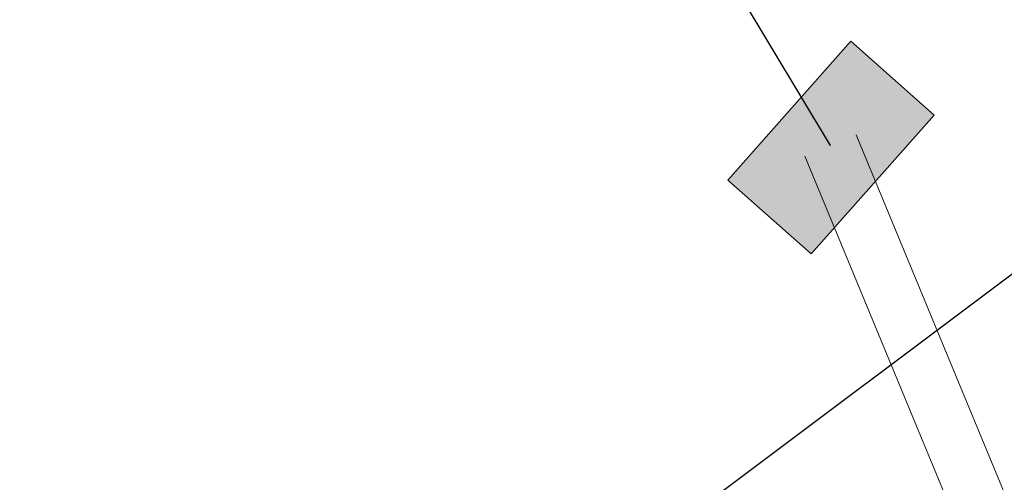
# Model space of a CAD drawing. Header units: metres. Extents: x -502 to 161, y -108 to 174.
# Tile 101 of 256: x -249.26 to -246.61, y -17.22 to -15.97. Entities that reach past the tile are written whole.
import ezdxf

# ---------------------------------------------------------------- set-up
doc = ezdxf.new("R2010")
doc.units = ezdxf.units.M
doc.header["$LTSCALE"] = 0.1
doc.layers.add('BRI31-005.05-5p02-Koordinierung Lageplan 4. BA ZOB West 2022-06-15', color=7, linetype='Continuous')
doc.layers.add('BRI31-005.06-5f07-Koordinierung Lageplan 4. BA ZOB Fernbusbahnh', color=7, linetype='Continuous')

# ---------------------------------------------------------------- blocks, each defined once
blk = doc.blocks.new('LP_01052')
at = {"color": 7, "linetype": 'Continuous', "lineweight": 13, "transparency": 33554687, "flags": 128}
blk.add_lwpolyline([(-0.25, 0), (0.25, 0), (0.25, 0.3), (-0.25, 0.3), (-0.25, 0)], dxfattribs=at)
at = {"color": 1, "linetype": 'Continuous', "true_color": 0xff0000, "transparency": 33554687}
blk.add_solid([(-0.25, 0), (0.25, 0), (-0.25, 0.3), (0.25, 0.3)], dxfattribs=at)

msp = doc.modelspace()

# ---------------------------------------------------------------- linework, layer by layer
at = {"layer": 'BRI31-005.05-5p02-Koordinierung Lageplan 4. BA ZOB West 2022-06-15', "color": 7, "linetype": 'Continuous', "lineweight": 35, "transparency": 33554687, "flags": 128}
for points in [[(-220.9967, -6.2103), (-236.379, -9.1418, -0.02249), (-238.1322, -9.3949, 0.147059), (-254.2658, -16.0343), (-259.2199, -20.0605)], [(-220.9688, -6.3577), (-236.3509, -9.2891, -0.023523), (-238.199, -9.552, 0.146367), (-254.1712, -16.1507), (-259.1253, -20.1769)]]:
    msp.add_lwpolyline(points, format="xyb", dxfattribs=at)
at = {"layer": 'BRI31-005.05-5p02-Koordinierung Lageplan 4. BA ZOB West 2022-06-15', "color": 3, "linetype": 'Continuous', "lineweight": 35, "true_color": 0x00ff00, "transparency": 33554687, "flags": 128}
msp.add_lwpolyline([(-220.9688, -6.3577, 0.037781), (-221.9372, -6.6183, -0.037556), (-222.9055, -6.8793), (-236.3229, -9.4365, -0.02249), (-238.1028, -9.6934, 0.147059), (-254.0766, -16.2671), (-259.0307, -20.2933)], format="xyb", dxfattribs=at)
at = {"layer": 'BRI31-005.06-5f07-Koordinierung Lageplan 4. BA ZOB Fernbusbahnh', "color": 7, "linetype": 'Continuous', "lineweight": 30, "transparency": 33554687}
msp.add_line((-251.3596, -20.2347), (-195.1854, 21.9023), dxfattribs=at)
at = {"layer": 'BRI31-005.06-5f07-Koordinierung Lageplan 4. BA ZOB Fernbusbahnh', "color": 1, "linetype": 'Continuous', "lineweight": 25, "true_color": 0xff0000, "transparency": 33554687}
msp.add_line((-247.0751, -16.308), (-247.7854, -15.1262), dxfattribs=at)
at = {"layer": 'BRI31-005.06-5f07-Koordinierung Lageplan 4. BA ZOB Fernbusbahnh', "color": 1, "linetype": 'Continuous', "lineweight": 20, "true_color": 0xff0000, "transparency": 33554687}
msp.add_line((-247.0751, -16.308), (-247.7854, -15.1262), dxfattribs=at)
at = {"layer": 'BRI31-005.06-5f07-Koordinierung Lageplan 4. BA ZOB Fernbusbahnh', "color": 7, "linetype": 'Continuous', "lineweight": 30, "transparency": 33554687, "flags": 128}
for points in [[(-220.9967, -6.2103), (-236.379, -9.1418, -0.02249), (-238.1322, -9.3949, 0.147059), (-254.2658, -16.0343), (-259.2199, -20.0605)], [(-220.9688, -6.3577), (-236.3509, -9.2891, -0.023523), (-238.199, -9.552, 0.146367), (-254.1712, -16.1507), (-259.1253, -20.1769)]]:
    msp.add_lwpolyline(points, format="xyb", dxfattribs=at)
at = {"layer": 'BRI31-005.06-5f07-Koordinierung Lageplan 4. BA ZOB Fernbusbahnh', "color": 3, "linetype": 'Continuous', "lineweight": 30, "true_color": 0x00ff00, "transparency": 33554687, "flags": 128}
msp.add_lwpolyline([(-220.9688, -6.3577, 0.037781), (-221.9372, -6.6183, -0.037556), (-222.9055, -6.8793), (-236.3229, -9.4365, -0.02249), (-238.1028, -9.6934, 0.147059), (-254.0766, -16.2671), (-259.0307, -20.2933)], format="xyb", dxfattribs=at)
at = {"layer": 'BRI31-005.06-5f07-Koordinierung Lageplan 4. BA ZOB Fernbusbahnh', "color": 1, "linetype": 'Continuous', "lineweight": 13, "true_color": 0xff0000, "transparency": 33554687, "flags": 128}
msp.add_lwpolyline([(-247.1444, -16.3367), (-245.0374, -21.4237), (-244.8988, -21.3663), (-247.0058, -16.2793)], dxfattribs=at)

# ---------------------------------------------------------------- block references
at = {"layer": 'BRI31-005.06-5f07-Koordinierung Lageplan 4. BA ZOB Fernbusbahnh', "color": 7, "transparency": 33554687, "rotation": 228.4581665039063}
msp.add_blockref('LP_01052', (-247.1858, -16.2142), dxfattribs=at)

doc.saveas('drawing.dxf')
